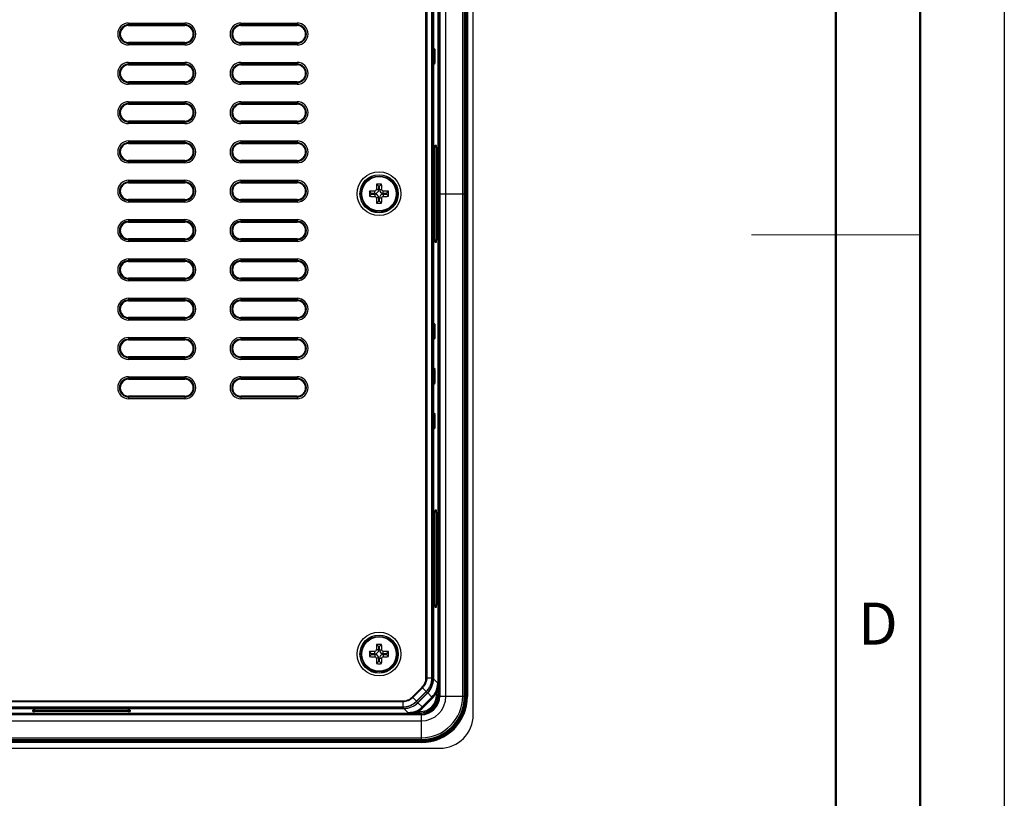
# Model space of a CAD drawing. Header units: millimetres. Extents: x 1316 to 1736, y 283 to 580.
# Tile 18 of 20: x 1678 to 1736, y 398 to 444. Entities that reach past the tile are written whole.
import ezdxf

# ---------------------------------------------------------------- set-up
doc = ezdxf.new("R2010")
doc.units = ezdxf.units.MM
doc.styles.get("Standard").update_dxf_attribs({"font": 'arial.ttf'})

msp = doc.modelspace()

# ---------------------------------------------------------------- linework, layer by layer
at = {"lineweight": 50}
for p, q in [((1731.198, 574.555), (1731.198, 287.555)), ((1726.198, 569.555), (1726.198, 292.555))]:
    msp.add_line(p, q, dxfattribs=at)
at = {"color": 7, "linetype": 'Continuous', "lineweight": 25}
for p, q in [((1704.674, 402.567), (1704.674, 464.423)), ((1702.579, 403.73), (1702.579, 463.26)), ((1702.645, 463.26), (1702.645, 403.73)), ((1702.648, 433.495), (1702.648, 463.328)), ((1702.681, 463.328), (1702.681, 433.495)), ((1703.048, 433.495), (1703.048, 463.328)), ((1704.048, 433.495), (1704.048, 463.328)), ((1704.148, 433.495), (1704.148, 463.328)), ((1704.214, 433.495), (1704.214, 463.328)), ((1704.248, 463.328), (1704.248, 433.495)), ((1704.25, 463.332), (1704.25, 403.658)), ((1704.263, 403.645), (1704.263, 463.345)), ((1704.329, 463.345), (1704.329, 403.645)), ((1701.863, 404.757), (1701.863, 462.232)), ((1701.91, 462.232), (1701.91, 404.757)), ((1702.218, 404.757), (1702.218, 462.232)), ((1702.237, 462.232), (1702.237, 404.757)), ((1702.306, 462.302), (1702.306, 404.688)), ((1702.309, 443.764), (1702.306, 443.764)), ((1702.309, 442.226), (1702.309, 443.764)), ((1684.214, 443.628), (1687.548, 443.628)), ((1684.214, 443.628), (1684.214, 443.529)), ((1687.548, 443.529), (1684.214, 443.529)), ((1684.214, 443.529), (1684.214, 443.478)), ((1684.214, 443.478), (1687.548, 443.478)), ((1687.548, 443.628), (1687.548, 443.529)), ((1687.548, 443.529), (1687.548, 443.478)), ((1690.881, 443.628), (1694.214, 443.628)), ((1690.881, 443.628), (1690.881, 443.529)), ((1694.214, 443.529), (1690.881, 443.529)), ((1690.881, 443.529), (1690.881, 443.478)), ((1690.881, 443.478), (1694.214, 443.478)), ((1694.214, 443.628), (1694.214, 443.529)), ((1694.214, 443.529), (1694.214, 443.478)), ((1684.214, 442.428), (1684.214, 442.478)), ((1687.548, 442.478), (1684.214, 442.478)), ((1684.214, 442.428), (1684.214, 442.328)), ((1684.214, 442.428), (1687.548, 442.428)), ((1687.548, 442.328), (1684.214, 442.328)), ((1687.548, 442.428), (1687.548, 442.478)), ((1687.548, 442.428), (1687.548, 442.328)), ((1694.214, 442.478), (1690.881, 442.478)), ((1690.881, 442.428), (1690.881, 442.478)), ((1690.881, 442.428), (1690.881, 442.328)), ((1690.881, 442.428), (1694.214, 442.428)), ((1694.214, 442.328), (1690.881, 442.328)), ((1694.214, 442.428), (1694.214, 442.478)), ((1694.214, 442.428), (1694.214, 442.328)), ((1702.309, 442.226), (1702.306, 442.226)), ((1702.311, 442.16), (1702.306, 442.16)), ((1702.306, 442.07), (1702.401, 442.07)), ((1702.401, 442.07), (1702.311, 442.16)), ((1702.412, 441.737), (1702.306, 441.737)), ((1702.306, 441.587), (1702.412, 441.587)), ((1702.412, 441.587), (1702.412, 441.737)), ((1684.214, 441.295), (1687.548, 441.295)), ((1684.214, 441.295), (1684.214, 441.195)), ((1687.548, 441.195), (1684.214, 441.195)), ((1684.214, 441.195), (1684.214, 441.145)), ((1684.214, 441.145), (1687.548, 441.145)), ((1687.548, 441.295), (1687.548, 441.195)), ((1687.548, 441.195), (1687.548, 441.145)), ((1690.881, 441.295), (1694.214, 441.295)), ((1690.881, 441.295), (1690.881, 441.195)), ((1694.214, 441.195), (1690.881, 441.195)), ((1690.881, 441.195), (1690.881, 441.145)), ((1690.881, 441.145), (1694.214, 441.145)), ((1694.214, 441.295), (1694.214, 441.195)), ((1694.214, 441.195), (1694.214, 441.145)), ((1702.401, 441.254), (1702.306, 441.254)), ((1702.306, 441.164), (1702.311, 441.164)), ((1702.309, 441.097), (1702.306, 441.097)), ((1702.309, 425.893), (1702.309, 441.097)), ((1702.311, 441.164), (1702.401, 441.254)), ((1684.214, 440.095), (1684.214, 440.145)), ((1687.548, 440.145), (1684.214, 440.145)), ((1684.214, 440.095), (1687.548, 440.095)), ((1684.214, 440.095), (1684.214, 439.995)), ((1687.548, 439.995), (1684.214, 439.995)), ((1687.548, 440.095), (1687.548, 440.145)), ((1687.548, 440.095), (1687.548, 439.995)), ((1694.214, 440.145), (1690.881, 440.145)), ((1690.881, 440.095), (1690.881, 440.145)), ((1690.881, 440.095), (1690.881, 439.995)), ((1690.881, 440.095), (1694.214, 440.095)), ((1694.214, 439.995), (1690.881, 439.995)), ((1694.214, 440.095), (1694.214, 440.145)), ((1694.214, 440.095), (1694.214, 439.995)), ((1684.214, 438.962), (1687.548, 438.962)), ((1684.214, 438.962), (1684.214, 438.862)), ((1687.548, 438.862), (1684.214, 438.862)), ((1684.214, 438.862), (1684.214, 438.812)), ((1684.214, 438.812), (1687.548, 438.812)), ((1687.548, 438.962), (1687.548, 438.862)), ((1687.548, 438.862), (1687.548, 438.812)), ((1690.881, 438.962), (1694.214, 438.962)), ((1690.881, 438.962), (1690.881, 438.862)), ((1694.214, 438.862), (1690.881, 438.862)), ((1690.881, 438.862), (1690.881, 438.812)), ((1690.881, 438.812), (1694.214, 438.812)), ((1694.214, 438.962), (1694.214, 438.862)), ((1694.214, 438.862), (1694.214, 438.812)), ((1687.548, 437.812), (1684.214, 437.812)), ((1684.214, 437.761), (1684.214, 437.812)), ((1687.548, 437.761), (1687.548, 437.812)), ((1694.214, 437.812), (1690.881, 437.812)), ((1690.881, 437.761), (1690.881, 437.812)), ((1694.214, 437.761), (1694.214, 437.812)), ((1684.214, 437.761), (1687.548, 437.761)), ((1684.214, 437.761), (1684.214, 437.662)), ((1687.548, 437.662), (1684.214, 437.662)), ((1687.548, 437.761), (1687.548, 437.662)), ((1690.881, 437.761), (1690.881, 437.662)), ((1690.881, 437.761), (1694.214, 437.761)), ((1694.214, 437.662), (1690.881, 437.662)), ((1694.214, 437.761), (1694.214, 437.662)), ((1684.214, 436.628), (1687.548, 436.628)), ((1684.214, 436.628), (1684.214, 436.529)), ((1687.548, 436.529), (1684.214, 436.529)), ((1684.214, 436.529), (1684.214, 436.478)), ((1684.214, 436.478), (1687.548, 436.478)), ((1687.548, 436.628), (1687.548, 436.529)), ((1687.548, 436.529), (1687.548, 436.478)), ((1690.881, 436.628), (1694.214, 436.628)), ((1690.881, 436.628), (1690.881, 436.529)), ((1694.214, 436.529), (1690.881, 436.529)), ((1690.881, 436.529), (1690.881, 436.478)), ((1690.881, 436.478), (1694.214, 436.478)), ((1694.214, 436.628), (1694.214, 436.529)), ((1694.214, 436.529), (1694.214, 436.478)), ((1702.42, 436.256), (1702.41, 436.256)), ((1702.41, 430.737), (1702.41, 436.254)), ((1702.41, 430.737), (1702.41, 436.254)), ((1702.41, 436.254), (1702.41, 436.254)), ((1702.415, 436.323), (1702.411, 436.322)), ((1702.415, 436.387), (1702.479, 436.389)), ((1702.484, 436.256), (1702.42, 436.256)), ((1702.42, 430.734), (1702.42, 436.256)), ((1702.484, 436.256), (1702.484, 430.734)), ((1684.214, 435.428), (1684.214, 435.478)), ((1687.548, 435.478), (1684.214, 435.478)), ((1687.548, 435.428), (1687.548, 435.478)), ((1694.214, 435.478), (1690.881, 435.478)), ((1690.881, 435.428), (1690.881, 435.478)), ((1694.214, 435.428), (1694.214, 435.478)), ((1684.214, 435.428), (1684.214, 435.328)), ((1684.214, 435.428), (1687.548, 435.428)), ((1687.548, 435.328), (1684.214, 435.328)), ((1687.548, 435.428), (1687.548, 435.328)), ((1690.881, 435.428), (1690.881, 435.328)), ((1690.881, 435.428), (1694.214, 435.428)), ((1694.214, 435.328), (1690.881, 435.328)), ((1694.214, 435.428), (1694.214, 435.328)), ((1684.214, 434.295), (1687.548, 434.295)), ((1684.214, 434.295), (1684.214, 434.195)), ((1687.548, 434.195), (1684.214, 434.195)), ((1684.214, 434.195), (1684.214, 434.145)), ((1684.214, 434.145), (1687.548, 434.145)), ((1687.548, 434.295), (1687.548, 434.195)), ((1687.548, 434.195), (1687.548, 434.145)), ((1690.881, 434.295), (1694.214, 434.295)), ((1690.881, 434.295), (1690.881, 434.195)), ((1694.214, 434.195), (1690.881, 434.195)), ((1690.881, 434.195), (1690.881, 434.145)), ((1690.881, 434.145), (1694.214, 434.145)), ((1694.214, 434.295), (1694.214, 434.195)), ((1694.214, 434.195), (1694.214, 434.145)), ((1699.056, 433.745), (1698.918, 433.745)), ((1699.056, 433.937), (1698.93, 434.063)), ((1699.056, 433.937), (1699.056, 433.745)), ((1699.106, 433.937), (1699.056, 433.937)), ((1699.106, 433.937), (1699.232, 434.063)), ((1699.106, 433.745), (1699.106, 433.937)), ((1699.106, 433.745), (1699.244, 433.745)), ((1684.214, 433.095), (1684.214, 433.145)), ((1687.548, 433.145), (1684.214, 433.145)), ((1687.548, 433.095), (1687.548, 433.145)), ((1694.214, 433.145), (1690.881, 433.145)), ((1690.881, 433.095), (1690.881, 433.145)), ((1694.214, 433.095), (1694.214, 433.145)), ((1698.639, 433.52), (1698.513, 433.646)), ((1698.639, 433.47), (1698.513, 433.344)), ((1698.831, 433.52), (1698.639, 433.52)), ((1698.639, 433.52), (1698.639, 433.47)), ((1698.639, 433.47), (1698.831, 433.47)), ((1698.831, 433.52), (1698.831, 433.658)), ((1698.831, 433.47), (1698.831, 433.332)), ((1699.056, 433.245), (1698.918, 433.245)), ((1699.056, 433.245), (1699.056, 433.053)), ((1699.106, 433.245), (1699.244, 433.245)), ((1699.106, 433.053), (1699.106, 433.245)), ((1699.331, 433.52), (1699.331, 433.658)), ((1699.523, 433.52), (1699.331, 433.52)), ((1699.331, 433.47), (1699.331, 433.332)), ((1699.331, 433.47), (1699.523, 433.47)), ((1699.523, 433.52), (1699.648, 433.646)), ((1699.523, 433.47), (1699.523, 433.52)), ((1699.523, 433.47), (1699.648, 433.344)), ((1702.648, 403.662), (1702.648, 433.495)), ((1702.648, 433.495), (1702.681, 433.495)), ((1702.681, 433.495), (1702.681, 403.662)), ((1702.681, 433.495), (1703.048, 433.495)), ((1703.048, 403.662), (1703.048, 433.495)), ((1703.048, 433.495), (1704.048, 433.495)), ((1704.048, 433.495), (1704.148, 433.495)), ((1704.048, 403.662), (1704.048, 433.495)), ((1704.148, 403.662), (1704.148, 433.495)), ((1704.148, 433.495), (1704.214, 433.495)), ((1704.248, 433.495), (1704.214, 433.495)), ((1704.214, 403.662), (1704.214, 433.495)), ((1704.248, 433.495), (1704.248, 403.662)), ((1684.214, 433.095), (1684.214, 432.995)), ((1684.214, 433.095), (1687.548, 433.095)), ((1687.548, 432.995), (1684.214, 432.995)), ((1687.548, 433.095), (1687.548, 432.995)), ((1690.881, 433.095), (1694.214, 433.095)), ((1690.881, 433.095), (1690.881, 432.995)), ((1694.214, 432.995), (1690.881, 432.995)), ((1694.214, 433.095), (1694.214, 432.995)), ((1699.056, 433.053), (1698.93, 432.928)), ((1699.056, 433.053), (1699.106, 433.053)), ((1699.106, 433.053), (1699.232, 432.928)), ((1684.214, 431.962), (1687.548, 431.962)), ((1684.214, 431.962), (1684.214, 431.862)), ((1687.548, 431.862), (1684.214, 431.862)), ((1684.214, 431.862), (1684.214, 431.812)), ((1684.214, 431.812), (1687.548, 431.812)), ((1687.548, 431.962), (1687.548, 431.862)), ((1687.548, 431.862), (1687.548, 431.812)), ((1690.881, 431.962), (1694.214, 431.962)), ((1690.881, 431.962), (1690.881, 431.862)), ((1694.214, 431.862), (1690.881, 431.862)), ((1690.881, 431.862), (1690.881, 431.812)), ((1690.881, 431.812), (1694.214, 431.812)), ((1694.214, 431.962), (1694.214, 431.862)), ((1694.214, 431.862), (1694.214, 431.812)), ((1684.214, 430.761), (1684.214, 430.812)), ((1687.548, 430.812), (1684.214, 430.812)), ((1687.548, 430.761), (1687.548, 430.812)), ((1694.214, 430.812), (1690.881, 430.812)), ((1690.881, 430.761), (1690.881, 430.812)), ((1694.214, 430.761), (1694.214, 430.812)), ((1684.214, 430.761), (1684.214, 430.662)), ((1684.214, 430.761), (1687.548, 430.761)), ((1687.548, 430.662), (1684.214, 430.662)), ((1687.548, 430.761), (1687.548, 430.662)), ((1690.881, 430.761), (1690.881, 430.662)), ((1690.881, 430.761), (1694.214, 430.761)), ((1694.214, 430.662), (1690.881, 430.662)), ((1694.214, 430.761), (1694.214, 430.662)), ((1702.41, 430.737), (1702.41, 430.737)), ((1702.41, 430.734), (1702.42, 430.734)), ((1702.411, 430.668), (1702.415, 430.668)), ((1702.479, 430.601), (1702.415, 430.603)), ((1702.484, 430.734), (1702.42, 430.734)), ((1684.214, 429.628), (1687.548, 429.628)), ((1684.214, 429.628), (1684.214, 429.529)), ((1687.548, 429.628), (1687.548, 429.529)), ((1690.881, 429.628), (1694.214, 429.628)), ((1690.881, 429.628), (1690.881, 429.529)), ((1694.214, 429.628), (1694.214, 429.529)), ((1687.548, 429.529), (1684.214, 429.529)), ((1684.214, 429.529), (1684.214, 429.478)), ((1684.214, 429.478), (1687.548, 429.478)), ((1687.548, 429.529), (1687.548, 429.478)), ((1694.214, 429.529), (1690.881, 429.529)), ((1690.881, 429.529), (1690.881, 429.478)), ((1690.881, 429.478), (1694.214, 429.478)), ((1694.214, 429.529), (1694.214, 429.478)), ((1687.548, 428.478), (1684.214, 428.478)), ((1684.214, 428.428), (1684.214, 428.478)), ((1687.548, 428.428), (1687.548, 428.478)), ((1694.214, 428.478), (1690.881, 428.478)), ((1690.881, 428.428), (1690.881, 428.478)), ((1694.214, 428.428), (1694.214, 428.478)), ((1684.214, 428.428), (1684.214, 428.328)), ((1684.214, 428.428), (1687.548, 428.428)), ((1687.548, 428.328), (1684.214, 428.328)), ((1687.548, 428.428), (1687.548, 428.328)), ((1690.881, 428.428), (1694.214, 428.428)), ((1690.881, 428.428), (1690.881, 428.328)), ((1694.214, 428.328), (1690.881, 428.328)), ((1694.214, 428.428), (1694.214, 428.328)), ((1684.214, 427.295), (1687.548, 427.295)), ((1684.214, 427.295), (1684.214, 427.195)), ((1687.548, 427.295), (1687.548, 427.195)), ((1690.881, 427.295), (1694.214, 427.295)), ((1690.881, 427.295), (1690.881, 427.195)), ((1694.214, 427.295), (1694.214, 427.195)), ((1687.548, 427.195), (1684.214, 427.195)), ((1684.214, 427.195), (1684.214, 427.145)), ((1684.214, 427.145), (1687.548, 427.145)), ((1687.548, 427.195), (1687.548, 427.145)), ((1694.214, 427.195), (1690.881, 427.195)), ((1690.881, 427.195), (1690.881, 427.145)), ((1690.881, 427.145), (1694.214, 427.145)), ((1694.214, 427.195), (1694.214, 427.145)), ((1684.214, 426.095), (1684.214, 426.145)), ((1687.548, 426.145), (1684.214, 426.145)), ((1687.548, 426.095), (1687.548, 426.145)), ((1694.214, 426.145), (1690.881, 426.145)), ((1690.881, 426.095), (1690.881, 426.145)), ((1694.214, 426.095), (1694.214, 426.145)), ((1684.214, 426.095), (1684.214, 425.995)), ((1684.214, 426.095), (1687.548, 426.095)), ((1687.548, 425.995), (1684.214, 425.995)), ((1687.548, 426.095), (1687.548, 425.995)), ((1690.881, 426.095), (1690.881, 425.995)), ((1690.881, 426.095), (1694.214, 426.095)), ((1694.214, 425.995), (1690.881, 425.995)), ((1694.214, 426.095), (1694.214, 425.995)), ((1702.309, 425.893), (1702.306, 425.893)), ((1702.311, 425.826), (1702.306, 425.826)), ((1702.306, 425.737), (1702.401, 425.737)), ((1702.401, 425.737), (1702.311, 425.826)), ((1684.214, 424.962), (1687.548, 424.962)), ((1684.214, 424.962), (1684.214, 424.862)), ((1687.548, 424.962), (1687.548, 424.862)), ((1690.881, 424.962), (1694.214, 424.962)), ((1690.881, 424.962), (1690.881, 424.862)), ((1694.214, 424.962), (1694.214, 424.862)), ((1702.412, 425.404), (1702.306, 425.404)), ((1702.306, 425.253), (1702.412, 425.253)), ((1702.412, 425.253), (1702.412, 425.404)), ((1687.548, 424.862), (1684.214, 424.862)), ((1684.214, 424.862), (1684.214, 424.812)), ((1684.214, 424.812), (1687.548, 424.812)), ((1687.548, 424.862), (1687.548, 424.812)), ((1694.214, 424.862), (1690.881, 424.862)), ((1690.881, 424.862), (1690.881, 424.812)), ((1690.881, 424.812), (1694.214, 424.812)), ((1694.214, 424.862), (1694.214, 424.812)), ((1702.401, 424.92), (1702.306, 424.92)), ((1702.306, 424.831), (1702.311, 424.831)), ((1702.309, 424.764), (1702.306, 424.764)), ((1702.309, 423.226), (1702.309, 424.764)), ((1702.311, 424.831), (1702.401, 424.92)), ((1687.548, 423.812), (1684.214, 423.812)), ((1684.214, 423.761), (1684.214, 423.812)), ((1687.548, 423.761), (1687.548, 423.812)), ((1694.214, 423.812), (1690.881, 423.812)), ((1690.881, 423.761), (1690.881, 423.812)), ((1694.214, 423.761), (1694.214, 423.812)), ((1684.214, 423.761), (1684.214, 423.662)), ((1684.214, 423.761), (1687.548, 423.761)), ((1687.548, 423.662), (1684.214, 423.662)), ((1687.548, 423.761), (1687.548, 423.662)), ((1690.881, 423.761), (1694.214, 423.761)), ((1690.881, 423.761), (1690.881, 423.662)), ((1694.214, 423.662), (1690.881, 423.662)), ((1694.214, 423.761), (1694.214, 423.662)), ((1702.309, 423.226), (1702.306, 423.226)), ((1684.214, 422.628), (1687.548, 422.628)), ((1684.214, 422.628), (1684.214, 422.529)), ((1687.548, 422.628), (1687.548, 422.529)), ((1690.881, 422.628), (1694.214, 422.628)), ((1690.881, 422.628), (1690.881, 422.529)), ((1694.214, 422.628), (1694.214, 422.529)), ((1702.311, 423.16), (1702.306, 423.16)), ((1702.306, 423.07), (1702.401, 423.07)), ((1702.412, 422.737), (1702.306, 422.737)), ((1702.401, 423.07), (1702.311, 423.16)), ((1702.412, 422.587), (1702.412, 422.737)), ((1687.548, 422.529), (1684.214, 422.529)), ((1684.214, 422.529), (1684.214, 422.478)), ((1684.214, 422.478), (1687.548, 422.478)), ((1687.548, 422.529), (1687.548, 422.478)), ((1694.214, 422.529), (1690.881, 422.529)), ((1690.881, 422.529), (1690.881, 422.478)), ((1690.881, 422.478), (1694.214, 422.478)), ((1694.214, 422.529), (1694.214, 422.478)), ((1702.306, 422.587), (1702.412, 422.587)), ((1702.401, 422.254), (1702.306, 422.254)), ((1702.306, 422.164), (1702.311, 422.164)), ((1702.309, 422.097), (1702.306, 422.097)), ((1702.309, 420.559), (1702.309, 422.097)), ((1702.311, 422.164), (1702.401, 422.254)), ((1684.214, 421.428), (1684.214, 421.478)), ((1687.548, 421.478), (1684.214, 421.478)), ((1687.548, 421.428), (1687.548, 421.478)), ((1694.214, 421.478), (1690.881, 421.478)), ((1690.881, 421.428), (1690.881, 421.478)), ((1694.214, 421.428), (1694.214, 421.478)), ((1684.214, 421.428), (1687.548, 421.428)), ((1684.214, 421.428), (1684.214, 421.328)), ((1687.548, 421.328), (1684.214, 421.328)), ((1687.548, 421.428), (1687.548, 421.328)), ((1690.881, 421.428), (1694.214, 421.428)), ((1690.881, 421.428), (1690.881, 421.328)), ((1694.214, 421.328), (1690.881, 421.328)), ((1694.214, 421.428), (1694.214, 421.328)), ((1702.309, 420.559), (1702.306, 420.559)), ((1702.311, 420.493), (1702.306, 420.493)), ((1702.306, 420.403), (1702.401, 420.403)), ((1702.401, 420.403), (1702.311, 420.493)), ((1702.412, 420.07), (1702.306, 420.07)), ((1702.306, 419.92), (1702.412, 419.92)), ((1702.412, 419.92), (1702.412, 420.07)), ((1702.401, 419.587), (1702.306, 419.587)), ((1702.306, 419.497), (1702.311, 419.497)), ((1702.309, 419.431), (1702.306, 419.431)), ((1702.309, 404.685), (1702.309, 419.431)), ((1702.311, 419.497), (1702.401, 419.587)), ((1702.42, 414.59), (1702.41, 414.589)), ((1702.41, 409.07), (1702.41, 414.587)), ((1702.41, 409.07), (1702.41, 414.587)), ((1702.41, 414.587), (1702.41, 414.587)), ((1702.415, 414.656), (1702.411, 414.656)), ((1702.415, 414.72), (1702.479, 414.723)), ((1702.484, 414.59), (1702.42, 414.59)), ((1702.42, 409.067), (1702.42, 414.59)), ((1702.484, 414.59), (1702.484, 409.067)), ((1702.41, 409.07), (1702.41, 409.07)), ((1702.41, 409.068), (1702.42, 409.067)), ((1702.411, 409.001), (1702.415, 409.001)), ((1702.479, 408.934), (1702.415, 408.937)), ((1702.484, 409.067), (1702.42, 409.067)), ((1698.639, 406.187), (1698.513, 406.313)), ((1698.831, 406.187), (1698.831, 406.324)), ((1699.056, 406.412), (1698.918, 406.412)), ((1699.056, 406.603), (1698.93, 406.729)), ((1699.056, 406.603), (1699.056, 406.412)), ((1699.106, 406.603), (1699.056, 406.603)), ((1699.106, 406.603), (1699.232, 406.729)), ((1699.106, 406.412), (1699.106, 406.603)), ((1699.106, 406.412), (1699.244, 406.412)), ((1699.331, 406.187), (1699.331, 406.324)), ((1699.523, 406.187), (1699.648, 406.313)), ((1698.639, 406.137), (1698.513, 406.011)), ((1698.831, 406.187), (1698.639, 406.187)), ((1698.639, 406.187), (1698.639, 406.137)), ((1698.639, 406.137), (1698.831, 406.137)), ((1698.831, 406.137), (1698.831, 405.999)), ((1699.056, 405.912), (1698.918, 405.912)), ((1699.056, 405.72), (1698.93, 405.594)), ((1699.056, 405.912), (1699.056, 405.72)), ((1699.056, 405.72), (1699.106, 405.72)), ((1699.106, 405.912), (1699.244, 405.912)), ((1699.106, 405.72), (1699.106, 405.912)), ((1699.106, 405.72), (1699.232, 405.594)), ((1699.523, 406.187), (1699.331, 406.187)), ((1699.331, 406.137), (1699.331, 405.999)), ((1699.331, 406.137), (1699.523, 406.137)), ((1699.523, 406.137), (1699.523, 406.187)), ((1699.523, 406.137), (1699.648, 406.011)), ((1701.91, 404.757), (1702.218, 404.757)), ((1702.237, 404.756), (1702.306, 404.688)), ((1702.309, 404.685), (1702.561, 404.433)), ((1701.045, 403.611), (1701.631, 404.196)), ((1701.664, 404.163), (1701.078, 403.578)), ((1701.295, 403.36), (1701.881, 403.946)), ((1701.895, 403.932), (1701.309, 403.346)), ((1701.664, 404.163), (1701.881, 403.946)), ((1701.964, 403.863), (1701.895, 403.932)), ((1675.841, 403.379), (1700.485, 403.379)), ((1700.485, 403.332), (1675.841, 403.332)), ((1700.485, 403.332), (1700.485, 403.025)), ((1701.078, 403.578), (1701.295, 403.36)), ((1701.309, 403.346), (1701.378, 403.278)), ((1701.964, 403.863), (1701.378, 403.278)), ((1701.383, 403.275), (1701.968, 403.861)), ((1701.635, 403.023), (1702.22, 403.609)), ((1702.267, 403.562), (1701.682, 402.976)), ((1702.22, 403.609), (1701.968, 403.861)), ((1702.267, 403.562), (1702.22, 403.609)), ((1702.499, 403.884), (1702.566, 403.884)), ((1702.499, 403.743), (1702.499, 403.884)), ((1702.566, 403.743), (1702.499, 403.743)), ((1702.566, 403.884), (1702.566, 403.743)), ((1702.566, 403.743), (1702.579, 403.73)), ((1702.645, 403.73), (1702.579, 403.73)), ((1702.648, 403.662), (1702.681, 403.662)), ((1702.681, 403.662), (1703.048, 403.662)), ((1703.048, 403.662), (1704.048, 403.662)), ((1704.048, 403.662), (1704.148, 403.662)), ((1704.148, 403.662), (1704.214, 403.662)), ((1704.248, 403.662), (1704.214, 403.662)), ((1704.248, 403.658), (1704.25, 403.658)), ((1704.25, 403.658), (1704.263, 403.645)), ((1704.263, 403.645), (1704.329, 403.645)), ((1675.534, 403.025), (1700.485, 403.025)), ((1700.485, 403.005), (1675.534, 403.005)), ((1700.554, 402.937), (1676.45, 402.937)), ((1676.47, 402.934), (1700.558, 402.934)), ((1678.52, 402.763), (1678.522, 402.828)), ((1678.587, 402.832), (1678.587, 402.828)), ((1678.653, 402.833), (1678.653, 402.823)), ((1678.653, 402.823), (1678.653, 402.759)), ((1678.653, 402.823), (1684.175, 402.823)), ((1684.175, 402.759), (1678.653, 402.759)), ((1678.656, 402.833), (1684.173, 402.833)), ((1678.656, 402.833), (1684.173, 402.833)), ((1678.656, 402.833), (1678.656, 402.833)), ((1684.173, 402.833), (1684.173, 402.833)), ((1684.175, 402.823), (1684.175, 402.833)), ((1684.175, 402.823), (1684.175, 402.759)), ((1684.242, 402.828), (1684.242, 402.832)), ((1684.306, 402.828), (1684.308, 402.763)), ((1700.554, 402.937), (1700.486, 403.005)), ((1700.81, 402.681), (1700.558, 402.934)), ((1701.359, 402.677), (1701.359, 402.744)), ((1701.359, 402.744), (1701.5, 402.744)), ((1701.383, 403.275), (1701.635, 403.023)), ((1701.5, 402.677), (1701.5, 402.744)), ((1701.682, 402.976), (1701.635, 403.023)), ((1613.581, 402.595), (1701.581, 402.595)), ((1701.581, 402.562), (1613.581, 402.562)), ((1613.581, 402.195), (1701.581, 402.195)), ((1613.649, 402.664), (1701.513, 402.664)), ((1701.513, 402.597), (1613.649, 402.597)), ((1701.5, 402.677), (1701.359, 402.677)), ((1701.513, 402.664), (1701.5, 402.677)), ((1701.513, 402.597), (1701.513, 402.664)), ((1701.581, 402.595), (1701.581, 402.562)), ((1701.581, 402.562), (1701.581, 402.195)), ((1701.581, 402.195), (1701.581, 401.195)), ((1701.585, 400.993), (1613.577, 400.993)), ((1613.581, 401.195), (1701.581, 401.195)), ((1613.581, 401.095), (1701.581, 401.095)), ((1613.581, 401.028), (1701.581, 401.028)), ((1701.581, 400.995), (1613.581, 400.995)), ((1701.581, 401.195), (1701.581, 401.095)), ((1701.581, 401.095), (1701.581, 401.028)), ((1701.581, 400.995), (1701.581, 401.028)), ((1701.585, 400.993), (1701.585, 400.995)), ((1701.598, 400.98), (1701.585, 400.993)), ((1612.487, 400.569), (1702.675, 400.569)), ((1613.564, 400.98), (1701.598, 400.98)), ((1701.598, 400.913), (1613.564, 400.913)), ((1701.598, 400.913), (1701.598, 400.98))]:
    msp.add_line(p, q, dxfattribs=at)
at = {"lineweight": 18}
msp.add_line((1731.198, 431.055), (1721.198, 431.055), dxfattribs=at)
msp.add_lwpolyline([(1316.198, 579.555), (1736.198, 579.555), (1736.198, 282.555), (1316.198, 282.555)], close=True)
at = {"color": 7, "linetype": 'Continuous', "lineweight": 25, "flags": 128}
for points in [[(1702.415, 436.387), (1702.413, 436.374), (1702.41, 436.362)], [(1702.413, 430.616), (1702.413, 430.616), (1702.415, 430.603)], [(1702.415, 414.72), (1702.413, 414.708), (1702.41, 414.696)], [(1702.413, 408.95), (1702.413, 408.949), (1702.415, 408.937)], [(1678.536, 402.829), (1678.535, 402.829), (1678.522, 402.828)], [(1684.306, 402.828), (1684.293, 402.829), (1684.282, 402.833)]]:
    msp.add_lwpolyline(points, dxfattribs=at)
at = {"color": 7, "linetype": 'Continuous', "lineweight": 25}
for centre, radius in [((1699.081, 433.495), 1.299), ((1699.081, 433.495), 1.133), ((1699.081, 433.495), 1.124), ((1699.081, 433.495), 1.05), ((1699.081, 433.495), 1.022), ((1699.081, 406.162), 1.299), ((1699.081, 406.162), 1.133), ((1699.081, 406.162), 1.124), ((1699.081, 406.162), 1.05), ((1699.081, 406.162), 1.022)]:
    msp.add_circle(centre, radius, dxfattribs=at)
for centre, radius, start, end in [((1684.214, 442.978), 0.65, 90, 270), ((1684.214, 442.978), 0.55, 90, 270), ((1684.214, 442.978), 0.5, 90, 270), ((1687.548, 442.978), 0.65, 270, 90), ((1687.548, 442.978), 0.55, 270, 90), ((1687.548, 442.978), 0.5, 270, 90), ((1690.881, 442.978), 0.65, 90, 270), ((1690.881, 442.978), 0.55, 90, 270), ((1690.881, 442.978), 0.5, 90, 270), ((1694.214, 442.978), 0.65, 270, 90), ((1694.214, 442.978), 0.55, 270, 90), ((1694.214, 442.978), 0.5, 270, 90), ((1684.214, 440.645), 0.65, 90, 270), ((1684.214, 440.645), 0.55, 90, 270), ((1684.214, 440.645), 0.5, 90, 270), ((1687.548, 440.645), 0.65, 270, 90), ((1687.548, 440.645), 0.55, 270, 90), ((1687.548, 440.645), 0.5, 270, 90), ((1690.881, 440.645), 0.65, 90, 270), ((1690.881, 440.645), 0.55, 90, 270), ((1690.881, 440.645), 0.5, 90, 270), ((1694.214, 440.645), 0.65, 270, 90), ((1694.214, 440.645), 0.55, 270, 90), ((1694.214, 440.645), 0.5, 270, 90), ((1684.214, 438.312), 0.65, 90, 270), ((1684.214, 438.312), 0.55, 90, 270), ((1684.214, 438.312), 0.5, 90, 270), ((1687.548, 438.312), 0.65, 270, 90), ((1687.548, 438.312), 0.55, 270, 90), ((1687.548, 438.312), 0.5, 270, 90), ((1690.881, 438.312), 0.65, 90, 270), ((1690.881, 438.312), 0.55, 90, 270), ((1690.881, 438.312), 0.5, 90, 270), ((1694.214, 438.312), 0.65, 270, 90), ((1694.214, 438.312), 0.55, 270, 90), ((1694.214, 438.312), 0.5, 270, 90), ((1684.214, 435.978), 0.65, 90, 270), ((1684.214, 435.978), 0.55, 90, 270), ((1684.214, 435.978), 0.5, 90, 270), ((1687.548, 435.978), 0.65, 270, 90), ((1687.548, 435.978), 0.55, 270, 90), ((1687.548, 435.978), 0.5, 270, 90), ((1690.881, 435.978), 0.65, 90, 270), ((1690.881, 435.978), 0.55, 90, 270), ((1690.881, 435.978), 0.5, 90, 270), ((1694.214, 435.978), 0.65, 270, 90), ((1694.214, 435.978), 0.55, 270, 90), ((1694.214, 435.978), 0.5, 270, 90), ((1702.413, 436.389), 0.0666, 272.01667, 0.01949), ((1684.214, 433.645), 0.65, 90, 270), ((1684.214, 433.645), 0.55, 90, 270), ((1684.214, 433.645), 0.5, 90, 270), ((1687.548, 433.645), 0.65, 270, 90), ((1687.548, 433.645), 0.55, 270, 90), ((1687.548, 433.645), 0.5, 270, 90), ((1690.881, 433.645), 0.65, 90, 270), ((1690.881, 433.645), 0.55, 90, 270), ((1690.881, 433.645), 0.5, 90, 270), ((1694.214, 433.645), 0.65, 270, 90), ((1694.214, 433.645), 0.55, 270, 90), ((1694.214, 433.645), 0.5, 270, 90), ((1698.831, 433.745), 0.225, 270, 0), ((1709.625, 433.507), 10.71, 177.02506, 178.72502), ((1699.081, 422.757), 11.307, 89.23556, 90.76444), ((1699.331, 433.745), 0.225, 180, 270), ((1688.537, 433.507), 10.71, 1.27498, 2.97494), ((1709.819, 433.495), 11.307, 179.23556, 180.76444), ((1699.069, 422.951), 10.71, 91.27498, 92.97494), ((1699.069, 444.039), 10.71, 267.02506, 268.72502), ((1698.831, 433.245), 0.225, 0, 90), ((1709.625, 433.483), 10.71, 181.27498, 182.97494), ((1699.331, 433.245), 0.225, 90, 180), ((1688.537, 433.483), 10.71, 357.02506, 358.72502), ((1699.093, 422.951), 10.71, 87.02506, 88.72502), ((1699.093, 444.039), 10.71, 271.27498, 272.97494), ((1688.342, 433.495), 11.307, 359.23556, 0.76444), ((1699.081, 444.234), 11.307, 269.23556, 270.76444), ((1684.214, 431.312), 0.65, 90, 270), ((1684.214, 431.312), 0.55, 90, 270), ((1684.214, 431.312), 0.5, 90, 270), ((1687.548, 431.312), 0.65, 270, 90), ((1687.548, 431.312), 0.55, 270, 90), ((1687.548, 431.312), 0.5, 270, 90), ((1690.881, 431.312), 0.65, 90, 270), ((1690.881, 431.312), 0.55, 90, 270), ((1690.881, 431.312), 0.5, 90, 270), ((1694.214, 431.312), 0.65, 270, 90), ((1694.214, 431.312), 0.55, 270, 90), ((1694.214, 431.312), 0.5, 270, 90), ((1702.413, 430.601), 0.0666, 359.98051, 87.98333), ((1684.214, 428.978), 0.65, 90, 270), ((1687.548, 428.978), 0.65, 270, 90), ((1690.881, 428.978), 0.65, 90, 270), ((1694.214, 428.978), 0.65, 270, 90), ((1684.214, 428.978), 0.55, 90, 270), ((1684.214, 428.978), 0.5, 90, 270), ((1687.548, 428.978), 0.55, 270, 90), ((1687.548, 428.978), 0.5, 270, 90), ((1690.881, 428.978), 0.55, 90, 270), ((1690.881, 428.978), 0.5, 90, 270), ((1694.214, 428.978), 0.55, 270, 90), ((1694.214, 428.978), 0.5, 270, 90), ((1684.214, 426.645), 0.65, 90, 270), ((1687.548, 426.645), 0.65, 270, 90), ((1690.881, 426.645), 0.65, 90, 270), ((1694.214, 426.645), 0.65, 270, 90), ((1684.214, 426.645), 0.55, 90, 270), ((1684.214, 426.645), 0.5, 90, 270), ((1687.548, 426.645), 0.55, 270, 90), ((1687.548, 426.645), 0.5, 270, 90), ((1690.881, 426.645), 0.55, 90, 270), ((1690.881, 426.645), 0.5, 90, 270), ((1694.214, 426.645), 0.55, 270, 90), ((1694.214, 426.645), 0.5, 270, 90), ((1684.214, 424.312), 0.65, 90, 270), ((1687.548, 424.312), 0.65, 270, 90), ((1690.881, 424.312), 0.65, 90, 270), ((1694.214, 424.312), 0.65, 270, 90), ((1684.214, 424.312), 0.55, 90, 270), ((1684.214, 424.312), 0.5, 90, 270), ((1687.548, 424.312), 0.55, 270, 90), ((1687.548, 424.312), 0.5, 270, 90), ((1690.881, 424.312), 0.55, 90, 270), ((1690.881, 424.312), 0.5, 90, 270), ((1694.214, 424.312), 0.55, 270, 90), ((1694.214, 424.312), 0.5, 270, 90), ((1684.214, 421.978), 0.65, 90, 270), ((1687.548, 421.978), 0.65, 270, 90), ((1690.881, 421.978), 0.65, 90, 270), ((1694.214, 421.978), 0.65, 270, 90), ((1684.214, 421.978), 0.55, 90, 270), ((1684.214, 421.978), 0.5, 90, 270), ((1687.548, 421.978), 0.55, 270, 90), ((1687.548, 421.978), 0.5, 270, 90), ((1690.881, 421.978), 0.55, 90, 270), ((1690.881, 421.978), 0.5, 90, 270), ((1694.214, 421.978), 0.55, 270, 90), ((1694.214, 421.978), 0.5, 270, 90), ((1702.413, 414.723), 0.0666, 272.01667, 0.01949), ((1702.413, 408.934), 0.0666, 359.98051, 87.98333), ((1709.819, 406.162), 11.307, 179.23556, 180.76444), ((1699.069, 395.618), 10.71, 91.27498, 92.97494), ((1698.831, 406.412), 0.225, 270, 0), ((1709.625, 406.173), 10.71, 177.02506, 178.72502), ((1699.081, 395.423), 11.307, 89.23556, 90.76444), ((1699.331, 406.412), 0.225, 180, 270), ((1688.537, 406.173), 10.71, 1.27498, 2.97494), ((1699.093, 395.618), 10.71, 87.02506, 88.72502), ((1688.342, 406.162), 11.307, 359.23556, 0.76444), ((1699.069, 416.706), 10.71, 267.02506, 268.72502), ((1698.831, 405.912), 0.225, 0, 90), ((1709.625, 406.15), 10.71, 181.27498, 182.97494), ((1699.331, 405.912), 0.225, 90, 180), ((1688.537, 406.15), 10.71, 357.02506, 358.72502), ((1699.093, 416.706), 10.71, 271.27498, 272.97494), ((1699.081, 416.9), 11.307, 269.23556, 270.76444), ((1702.22, 404.4), 0.357, 87.15816, 90.28585), ((1701.581, 403.662), 2.467, 270, 0), ((1701.581, 403.662), 2.567, 270, 0), ((1701.581, 403.662), 1.467, 270, 0), ((1701.581, 403.662), 1.067, 270, 0), ((1701.581, 403.662), 1.1, 270, 0), ((1701.581, 403.662), 2.633, 270, 0), ((1701.581, 403.662), 2.667, 270, 0), ((1678.52, 402.83), 0.0666, 269.98051, 357.98333), ((1684.308, 402.83), 0.0666, 182.01667, 270.01949), ((1700.842, 403.023), 0.357, 179.71416, 182.84174)]:
    msp.add_arc(centre, radius, start, end, dxfattribs=at)
for centre, major_axis, ratio, start_param, end_param in [((1702.311, 443.764), (0, 0.0667), 0.034921, 0.034907, 1.570796), ((1702.311, 442.226), (0, 0.0667), 0.034921, 1.570796, 3.106686), ((1702.4, 441.737), (0, 0.333), 0.034921, 4.712389, 6.248279), ((1702.4, 441.587), (0, 0.333), 0.034921, 3.176499, 4.712389), ((1702.311, 441.097), (0, 0.0667), 0.034921, 0.034907, 1.570796), ((1702.415, 436.254), (0, 0.133), 0.034878, 0.776133, 1.570796), ((1702.415, 436.254), (0, 0.133), 0.034878, 0.001218, 0.776133), ((1702.413, 436.256), (0.0024, 0.0668), 0.104374, 4.720986, 6.290565), ((1702.479, 436.256), (0, 0.133), 0.034963, 4.714831, 6.284409), ((1702.415, 430.737), (0, 0.133), 0.034878, 1.570796, 2.41173), ((1702.415, 430.737), (0, 0.133), 0.034878, 2.41173, 3.140375), ((1702.413, 430.734), (-0.0024, 0.0668), 0.104374, 3.134213, 4.703792), ((1702.479, 430.734), (0, 0.133), 0.034963, 3.140369, 4.709947), ((1702.311, 425.893), (0, 0.0667), 0.034921, 1.570796, 3.106686), ((1702.4, 425.404), (0, 0.333), 0.034921, 4.712389, 6.248279), ((1702.4, 425.253), (0, 0.333), 0.034921, 3.176499, 4.712389), ((1702.311, 424.764), (0, 0.0667), 0.034921, 0.034907, 1.570796), ((1702.311, 423.226), (0, 0.0667), 0.034921, 1.570796, 3.106686), ((1702.4, 422.737), (0, 0.333), 0.034921, 4.712389, 6.248279), ((1702.311, 422.097), (0, 0.0667), 0.034921, 0.034907, 1.570796), ((1702.4, 422.587), (0, 0.333), 0.034921, 3.176499, 4.712389), ((1702.311, 420.559), (0, 0.0667), 0.034921, 1.570796, 3.106686), ((1702.4, 420.07), (0, 0.333), 0.034921, 4.712389, 6.248279), ((1702.4, 419.92), (0, 0.333), 0.034921, 3.176499, 4.712389), ((1702.311, 419.431), (0, 0.0667), 0.034921, 0.034907, 1.570796), ((1702.415, 414.587), (0, 0.133), 0.034878, 0.776133, 1.570796), ((1702.415, 414.587), (0, 0.133), 0.034878, 0.001218, 0.776133), ((1702.413, 414.589), (0.0024, 0.0668), 0.104374, 4.720986, 6.290565), ((1702.479, 414.589), (0, 0.133), 0.034963, 4.714831, 6.284409), ((1702.415, 409.07), (0, 0.133), 0.034878, 1.570796, 2.41173), ((1702.415, 409.07), (0, 0.133), 0.034878, 2.41173, 3.140375), ((1702.413, 409.068), (-0.0024, 0.0668), 0.104374, 3.134213, 4.703792), ((1702.479, 409.068), (0, 0.133), 0.034963, 3.140369, 4.709947), ((1701.138, 404.689), (-0.826, 0.826), 0.998783, 3.140984, 3.926382), ((1701.142, 404.687), (-0.826, 0.826), 0.998783, 3.142202, 3.926382), ((1701.394, 404.435), (0.826, -0.826), 0.998644, 0.000609, 0.784789), ((1701.498, 403.744), (0.708, -0.708), 0.998783, 5.498396, 7.067974), ((1701.498, 403.744), (0.755, -0.755), 0.998935, 5.498396, 7.067974), ((1701.511, 403.731), (0.755, -0.755), 0.998631, 5.498396, 7.067974), ((1701.511, 403.731), (0.802, -0.802), 0.998783, 5.498396, 7.067974), ((1701.582, 403.661), (1.888, -1.888), 0.998844, 5.498396, 7.067974), ((1701.594, 403.648), (-1.935, 1.935), 0.998783, 2.356803, 3.926382), ((1701.594, 403.648), (1.888, -1.888), 0.998722, 5.498396, 7.067974), ((1701.394, 404.435), (-0.873, 0.873), 0.998783, 3.142202, 3.465509), ((1678.653, 402.763), (0.133, 0), 0.034963, 3.140369, 4.709947), ((1678.656, 402.828), (0.133, 0), 0.034878, 2.41173, 3.140375), ((1678.656, 402.828), (0.133, 0), 0.034878, 1.570796, 2.41173), ((1678.653, 402.83), (0.0668, 0.0024), 0.104374, 3.134213, 4.703792), ((1684.173, 402.828), (0.133, 0), 0.034878, 0.776133, 1.570796), ((1684.175, 402.83), (0.0668, -0.0024), 0.104374, 4.720986, 6.290565), ((1684.175, 402.763), (0.133, 0), 0.034963, 4.714831, 6.284409), ((1684.173, 402.828), (0.133, 0), 0.034878, 0.001218, 0.776133), ((1700.553, 404.104), (0.826, -0.826), 0.998783, 5.498396, 6.282576), ((1700.557, 404.101), (0.826, -0.826), 0.998783, 5.498396, 6.283794), ((1700.809, 403.849), (0.826, -0.826), 0.998644, 5.498396, 6.283794), ((1700.809, 403.849), (0.873, -0.873), 0.998783, 5.959269, 6.283794), ((1702.673, 402.57), (-1.416, 1.416), 0.998783, 2.356803, 3.926382)]:
    msp.add_ellipse(centre, major_axis=major_axis, ratio=ratio, start_param=start_param, end_param=end_param, dxfattribs=at)
for points, knots in [([(1702.411, 436.346), (1702.412, 436.353), (1702.412, 436.364), (1702.413, 436.373), (1702.413, 436.373), (1702.413, 436.373)], [0, 0, 0, 0, 0.477416, 0.820264, 1, 1, 1, 1]), ([(1698.918, 433.745), (1698.918, 433.722), (1698.908, 433.7), (1698.876, 433.668), (1698.854, 433.658), (1698.831, 433.658)], [0, 0, 0, 0, 0.5, 0.5, 1, 1, 1, 1]), ([(1699.331, 433.658), (1699.308, 433.658), (1699.286, 433.668), (1699.254, 433.7), (1699.244, 433.722), (1699.244, 433.745)], [0, 0, 0, 0, 0.5, 0.5, 1, 1, 1, 1]), ([(1698.831, 433.332), (1698.854, 433.332), (1698.876, 433.322), (1698.908, 433.29), (1698.918, 433.268), (1698.918, 433.245)], [0, 0, 0, 0, 0.5, 0.5, 1, 1, 1, 1]), ([(1699.244, 433.245), (1699.244, 433.268), (1699.254, 433.29), (1699.286, 433.322), (1699.308, 433.332), (1699.331, 433.332)], [0, 0, 0, 0, 0.5, 0.5, 1, 1, 1, 1]), ([(1702.413, 430.616), (1702.413, 430.616), (1702.413, 430.616), (1702.413, 430.618), (1702.412, 430.625), (1702.412, 430.635), (1702.412, 430.64)], [0, 0, 0, 0, 0.003994, 0.213871, 0.568704, 1, 1, 1, 1]), ([(1702.411, 414.679), (1702.412, 414.686), (1702.412, 414.698), (1702.413, 414.706), (1702.413, 414.707), (1702.413, 414.707)], [0, 0, 0, 0, 0.477416, 0.820264, 1, 1, 1, 1]), ([(1702.413, 408.95), (1702.413, 408.95), (1702.413, 408.949), (1702.413, 408.952), (1702.412, 408.958), (1702.412, 408.968), (1702.412, 408.974)], [0, 0, 0, 0, 0.003994, 0.213871, 0.568704, 1, 1, 1, 1]), ([(1698.918, 406.412), (1698.918, 406.389), (1698.908, 406.367), (1698.876, 406.334), (1698.854, 406.325), (1698.831, 406.324)], [0, 0, 0, 0, 0.5, 0.5, 1, 1, 1, 1]), ([(1699.331, 406.324), (1699.308, 406.325), (1699.286, 406.334), (1699.254, 406.367), (1699.244, 406.389), (1699.244, 406.412)], [0, 0, 0, 0, 0.5, 0.5, 1, 1, 1, 1]), ([(1698.831, 405.999), (1698.854, 405.999), (1698.876, 405.989), (1698.908, 405.957), (1698.918, 405.935), (1698.918, 405.912)], [0, 0, 0, 0, 0.5, 0.5, 1, 1, 1, 1]), ([(1699.244, 405.912), (1699.244, 405.935), (1699.254, 405.957), (1699.286, 405.989), (1699.308, 405.999), (1699.331, 405.999)], [0, 0, 0, 0, 0.5, 0.5, 1, 1, 1, 1]), ([(1701.631, 404.196), (1701.668, 404.233), (1701.701, 404.273), (1701.758, 404.359), (1701.783, 404.405), (1701.823, 404.501), (1701.838, 404.551), (1701.858, 404.652), (1701.863, 404.705), (1701.863, 404.757)], [0, 0, 0, 0, 0.25, 0.25, 0.5, 0.5, 0.75, 0.75, 1, 1, 1, 1]), ([(1701.91, 404.757), (1701.91, 404.702), (1701.905, 404.646), (1701.883, 404.539), (1701.867, 404.486), (1701.825, 404.385), (1701.799, 404.335), (1701.738, 404.244), (1701.703, 404.202), (1701.664, 404.163)], [0, 0, 0, 0, 0.25, 0.25, 0.5, 0.5, 0.75, 0.75, 1, 1, 1, 1]), ([(1701.881, 403.946), (1701.935, 403.999), (1701.983, 404.058), (1702.066, 404.182), (1702.102, 404.249), (1702.189, 404.459), (1702.218, 404.605), (1702.218, 404.757)], [0, 0, 0, 0, 0.25, 0.25, 0.5, 0.5, 1, 1, 1, 1]), ([(1702.237, 404.756), (1702.237, 404.679), (1702.23, 404.603), (1702.2, 404.454), (1702.178, 404.381), (1702.119, 404.239), (1702.083, 404.172), (1701.998, 404.046), (1701.95, 403.986), (1701.895, 403.932)], [0, 0, 0, 0, 0.25, 0.25, 0.5, 0.5, 0.75, 0.75, 1, 1, 1, 1]), ([(1702.218, 404.757), (1702.218, 404.757), (1702.218, 404.757), (1702.218, 404.757), (1702.218, 404.757), (1702.218, 404.757), (1702.218, 404.757)], [0, 0, 0, 0, 0.000001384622, 0.000001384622, 0.000001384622, 0.000001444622, 0.000001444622, 0.000001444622, 0.000001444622]), ([(1702.499, 403.884), (1702.519, 403.975), (1702.535, 404.067), (1702.556, 404.25), (1702.562, 404.342), (1702.561, 404.433)], [0, 0, 0, 0, 0.5, 0.5, 1, 1, 1, 1]), ([(1702.566, 403.884), (1702.566, 403.98), (1702.565, 404.072), (1702.563, 404.255), (1702.562, 404.344), (1702.561, 404.433)], [0, 0, 0, 0, 0.5, 0.5, 1, 1, 1, 1]), ([(1700.485, 403.379), (1700.537, 403.379), (1700.588, 403.384), (1700.69, 403.404), (1700.74, 403.42), (1700.836, 403.459), (1700.881, 403.483), (1700.967, 403.541), (1701.008, 403.574), (1701.045, 403.611)], [0, 0, 0, 0, 0.25, 0.25, 0.5, 0.5, 0.75, 0.75, 1, 1, 1, 1]), ([(1701.078, 403.578), (1701.039, 403.539), (1700.996, 403.503), (1700.905, 403.443), (1700.857, 403.417), (1700.755, 403.375), (1700.702, 403.359), (1700.595, 403.338), (1700.54, 403.332), (1700.485, 403.332)], [0, 0, 0, 0, 0.25, 0.25, 0.5, 0.5, 0.75, 0.75, 1, 1, 1, 1]), ([(1700.485, 403.025), (1700.561, 403.025), (1700.636, 403.032), (1700.782, 403.062), (1700.853, 403.083), (1700.993, 403.141), (1701.059, 403.176), (1701.183, 403.259), (1701.242, 403.307), (1701.295, 403.36)], [0, 0, 0, 0, 0.25, 0.25, 0.5, 0.5, 0.75, 0.75, 1, 1, 1, 1]), ([(1701.309, 403.346), (1701.255, 403.292), (1701.195, 403.243), (1701.069, 403.159), (1701.002, 403.123), (1700.788, 403.035), (1700.64, 403.005), (1700.486, 403.005)], [0, 0, 0, 0, 0.25, 0.25, 0.5, 0.5, 1, 1, 1, 1]), ([(1678.535, 402.83), (1678.535, 402.83), (1678.535, 402.83), (1678.537, 402.83), (1678.544, 402.83), (1678.554, 402.831), (1678.559, 402.831)], [0, 0, 0, 0, 0.0039943, 0.2138706, 0.5687045, 1, 1, 1, 1]), ([(1684.265, 402.831), (1684.272, 402.831), (1684.284, 402.831), (1684.292, 402.83), (1684.292, 402.83), (1684.292, 402.83)], [0, 0, 0, 0, 0.477416, 0.820264, 1, 1, 1, 1]), ([(1700.485, 403.025), (1700.485, 403.025), (1700.485, 403.025), (1700.485, 403.025), (1700.485, 403.025), (1700.485, 403.025), (1700.485, 403.025)], [-0.00000006, -0.00000006, -0.00000006, -0.00000006, 0, 0, 0, 0.000001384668, 0.000001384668, 0.000001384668, 0.000001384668]), ([(1701.359, 402.744), (1701.268, 402.723), (1701.177, 402.708), (1700.994, 402.686), (1700.902, 402.681), (1700.81, 402.681)], [0, 0, 0, 0, 0.5, 0.5, 1, 1, 1, 1]), ([(1701.359, 402.677), (1701.264, 402.677), (1701.171, 402.678), (1700.989, 402.679), (1700.899, 402.68), (1700.81, 402.681)], [0, 0, 0, 0, 0.5, 0.5, 1, 1, 1, 1])]:
    msp.add_open_spline(points, degree=3, knots=knots, dxfattribs=at)
for points in [[(1701.91, 404.757), (1701.898, 404.757), (1701.881, 404.757), (1701.863, 404.757)], [(1702.237, 404.757), (1702.237, 404.757), (1702.23, 404.757), (1702.218, 404.757)], [(1702.237, 404.757), (1702.237, 404.757), (1702.237, 404.757), (1702.237, 404.756)], [(1701.664, 404.163), (1701.655, 404.172), (1701.643, 404.184), (1701.631, 404.196)], [(1701.895, 403.932), (1701.895, 403.932), (1701.889, 403.937), (1701.881, 403.946)], [(1700.485, 403.332), (1700.485, 403.345), (1700.485, 403.362), (1700.485, 403.379)], [(1701.078, 403.578), (1701.07, 403.587), (1701.057, 403.599), (1701.045, 403.611)], [(1701.309, 403.346), (1701.309, 403.347), (1701.304, 403.352), (1701.295, 403.36)], [(1700.485, 403.005), (1700.485, 403.006), (1700.485, 403.013), (1700.485, 403.025)], [(1700.486, 403.005), (1700.485, 403.005), (1700.485, 403.005), (1700.485, 403.005)]]:
    msp.add_open_spline(points, degree=3, dxfattribs=at)

# ---------------------------------------------------------------- texts
at = {"lineweight": 50, "insert": (1728.698, 407.971), "char_height": 2.5, "attachment_point": 5}
msp.add_mtext_dynamic_manual_height_columns('D', width=5, gutter_width=12.5, heights=[0], dxfattribs=at)

doc.saveas('drawing.dxf')
